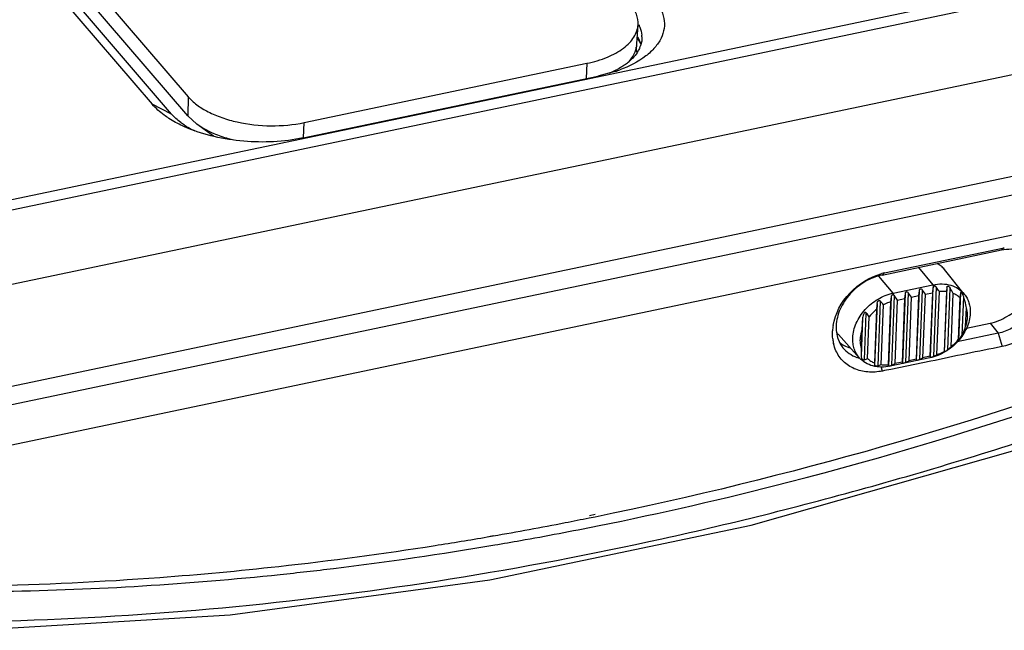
# Model space of a CAD drawing. Header units: inches. Extents: x 0 to 17, y 0 to 11.
# Tile 17 of 24: x 13.79 to 14.675, y 3.321 to 3.87. Entities that reach past the tile are written whole.
import ezdxf

# ---------------------------------------------------------------- set-up
doc = ezdxf.new("R2010")
doc.units = ezdxf.units.IN
doc.header["$LTSCALE"] = 0.935
doc.header["$MEASUREMENT"] = 0
doc.layers.get('0').update_dxf_attribs({"linetype": 'CONTINUOUS'})
doc.layers.add('1', color=7, linetype='CONTINUOUS')

msp = doc.modelspace()

# ---------------------------------------------------------------- linework, layer by layer
at = {"color": 7, "linetype": 'Continuous'}
for p, q in [((13.39332, 4.44058), (13.94176, 3.8005)), ((13.9414, 3.78347), (13.39297, 4.42355)), ((14.34497, 3.84816), (14.34599, 3.86525)), ((14.04606, 3.77729), (14.30008, 3.83056)), ((14.30008, 3.83056), (14.29942, 3.8169)), ((13.94176, 3.8005), (13.9414, 3.78347)), ((13.94956, 3.77602), (13.9414, 3.78347)), ((14.0454, 3.76357), (14.04606, 3.77729)), ((13.96447, 3.76504), (13.94956, 3.77602)), ((13.95501, 3.77242), (13.94956, 3.77602)), ((14.56518, 3.64041), (14.67253, 3.66291)), ((14.56743, 3.64225), (14.67496, 3.66491)), ((14.67496, 3.66491), (14.67253, 3.66291)), ((14.56518, 3.64041), (14.56743, 3.64225)), ((14.64092, 3.59255), (14.66214, 3.59707)), ((14.66214, 3.59707), (14.66959, 3.58811)), ((14.66959, 3.58811), (14.63271, 3.58038)), ((14.66959, 3.58811), (14.67302, 3.57609)), ((14.56551, 3.55416), (14.56445, 3.55787)), ((14.60888, 3.56293), (14.57302, 3.55569)), ((14.30747, 3.42522), (14.30229, 3.42413)), ((14.30737, 3.42306), (14.30219, 3.42201)), ((14.21582, 3.40602), (14.21053, 3.40491)), ((14.2158, 3.4058), (14.21053, 3.40489))]:
    msp.add_line(p, q, dxfattribs=at)
msp.add_lwpolyline([(13.52613, 3.32581), (13.7486, 3.32155), (13.97944, 3.33509), (14.21286, 3.36659), (14.4477, 3.41575), (14.68279, 3.48236), (14.91651, 3.56603), (15.14347, 3.66452)], dxfattribs=at)
for centre, radius, start, end in [((14.32361, 3.84945), 0.0214, 350.23941, 356.5535), ((14.57822, 3.59116), 0.05221, 101.90086, 104.83902), ((14.56556, 3.58756), 0.04502, 170.37783, 176.63798), ((14.55793, 3.58739), 0.03736, 186.7079, 193.31383), ((14.55266, 3.59626), 0.03144, 251.3063, 255.69332), ((14.97545, 1.55218), 2.04352, 101.35752, 101.57222)]:
    msp.add_arc(centre, radius, start, end, dxfattribs=at)
for points, knots in [([(14.34599, 3.86524), (14.34618, 3.86842), (14.34498, 3.8753), (14.34121, 3.88107), (14.3389, 3.88378)], [0, 0, 0, 0, 0.471758, 1, 1, 1, 1]), ([(14.30008, 3.83056), (14.30634, 3.83187), (14.31783, 3.83522), (14.33063, 3.84202), (14.33828, 3.84869), (14.34241, 3.85389), (14.3451, 3.85944), (14.34588, 3.86334), (14.34599, 3.86524)], [0, 0, 0, 0, 0.313195, 0.583279, 0.701022, 0.807994, 0.906456, 1, 1, 1, 1]), ([(14.3447, 3.84582), (14.34428, 3.8434), (14.34252, 3.83845), (14.3394, 3.83427), (14.33757, 3.83229)], [0, 0, 0, 0, 0.476557, 1, 1, 1, 1]), ([(13.94176, 3.8005), (13.94405, 3.79783), (13.9497, 3.79276), (13.95999, 3.78654), (13.97225, 3.78141), (13.99099, 3.77618), (14.016, 3.77347), (14.03627, 3.77524), (14.04606, 3.77729)], [0, 0, 0, 0, 0.095318, 0.203681, 0.324011, 0.453988, 0.72921, 1, 1, 1, 1]), ([(13.96516, 3.76731), (13.96426, 3.76769), (13.9608, 3.76923), (13.95742, 3.77098), (13.95501, 3.77242)], [0, 0, 0, 0, 0.258674, 1, 1, 1, 1]), ([(13.9827, 3.76156), (13.98115, 3.76194), (13.9752, 3.76351), (13.96936, 3.76552), (13.96516, 3.76731)], [0, 0, 0, 0, 0.258745, 1, 1, 1, 1]), ([(13.59792, 3.33035), (13.85543, 3.3213), (14.18327, 3.35514), (14.5641, 3.45094), (14.82496, 3.53258), (15.0162, 3.61067), (15.14111, 3.66957)], [0, 0, 0, 0, 0.485381, 0.611879, 0.739852, 1, 1, 1, 1]), ([(14.67253, 3.66291), (14.67827, 3.66412), (14.68727, 3.66424), (14.69774, 3.65998), (14.70194, 3.65657), (14.70369, 3.65464)], [0, 0, 0, 0, 0.525025, 0.766989, 1, 1, 1, 1]), ([(14.98661, 3.63613), (14.93106, 3.6124), (14.71038, 3.5245), (14.48093, 3.45835), (14.30737, 3.42306)], [0, 0, 0, 0, 0.254333, 1, 1, 1, 1]), ([(14.52118, 3.59509), (14.52299, 3.60585), (14.53421, 3.62648), (14.55403, 3.63877), (14.56484, 3.64164)], [0, 0, 0, 0, 0.493735, 1, 1, 1, 1]), ([(14.56518, 3.64041), (14.5598, 3.63928), (14.54921, 3.63497), (14.53607, 3.62423), (14.52686, 3.61041), (14.52411, 3.5998), (14.52389, 3.59467)], [0, 0, 0, 0, 0.251665, 0.512019, 0.765367, 1, 1, 1, 1]), ([(14.66215, 3.59707), (14.66749, 3.59821), (14.678, 3.60256), (14.69493, 3.61588), (14.70305, 3.63153), (14.70371, 3.64186)], [0, 0, 0, 0, 0.25465, 0.518009, 1, 1, 1, 1]), ([(14.30956, 3.41508), (14.36689, 3.42659), (14.59895, 3.47984), (14.82517, 3.55806), (14.98999, 3.6293)], [0, 0, 0, 0, 0.245648, 1, 1, 1, 1]), ([(14.52389, 3.59467), (14.52386, 3.59389), (14.52384, 3.59085), (14.52425, 3.5878), (14.5248, 3.58561)], [0, 0, 0, 0, 0.256889, 1, 1, 1, 1]), ([(14.69296, 3.59998), (14.68953, 3.59709), (14.68215, 3.59216), (14.67381, 3.589), (14.66959, 3.58811)], [0, 0, 0, 0, 0.509631, 1, 1, 1, 1]), ([(14.5248, 3.58561), (14.52505, 3.58463), (14.52622, 3.58085), (14.52821, 3.57733), (14.53007, 3.57504)], [0, 0, 0, 0, 0.254783, 1, 1, 1, 1]), ([(14.70109, 3.59058), (14.69907, 3.58876), (14.69079, 3.58218), (14.68079, 3.57767), (14.67309, 3.57611)], [0, 0, 0, 0, 0.257024, 1, 1, 1, 1]), ([(14.53676, 3.57472), (14.53592, 3.57496), (14.53266, 3.57603), (14.52959, 3.57769), (14.52757, 3.57923)], [0, 0, 0, 0, 0.257166, 1, 1, 1, 1]), ([(14.53007, 3.57504), (14.53166, 3.57308), (14.53547, 3.56957), (14.54013, 3.5673), (14.54258, 3.56647)], [0, 0, 0, 0, 0.493017, 1, 1, 1, 1]), ([(14.67302, 3.57609), (14.66232, 3.57392), (14.64089, 3.56975), (14.61955, 3.56517), (14.60888, 3.56293)], [0, 0, 0, 0, 0.500155, 1, 1, 1, 1]), ([(14.56553, 3.55417), (14.56119, 3.55328), (14.55253, 3.55264), (14.54018, 3.55555), (14.52998, 3.56225), (14.5254, 3.56883), (14.52377, 3.57237)], [0, 0, 0, 0, 0.270403, 0.522695, 0.762349, 1, 1, 1, 1]), ([(14.30219, 3.42201), (14.29499, 3.42056), (14.26625, 3.41487), (14.23743, 3.40956), (14.2158, 3.4058)], [0, 0, 0, 0, 0.250647, 1, 1, 1, 1]), ([(14.21725, 3.39796), (14.22495, 3.39927), (14.25578, 3.40463), (14.28653, 3.41045), (14.30956, 3.41508)], [0, 0, 0, 0, 0.24929, 1, 1, 1, 1]), ([(14.21053, 3.40489), (14.1949, 3.4022), (14.13266, 3.39197), (14.07011, 3.38359), (14.02318, 3.37841)], [0, 0, 0, 0, 0.251487, 1, 1, 1, 1]), ([(14.02443, 3.37147), (14.04047, 3.37314), (14.10494, 3.38042), (14.16918, 3.38979), (14.21725, 3.39796)], [0, 0, 0, 0, 0.248439, 1, 1, 1, 1]), ([(13.5352, 3.36362), (13.6156, 3.3573), (13.77908, 3.35273), (13.94226, 3.36288), (14.02443, 3.37147)], [0, 0, 0, 0, 0.49396, 1, 1, 1, 1]), ([(14.02318, 3.37841), (13.98765, 3.37449), (13.84737, 3.36149), (13.70611, 3.35852), (13.60106, 3.36259)], [0, 0, 0, 0, 0.253737, 1, 1, 1, 1])]:
    msp.add_open_spline(points, degree=3, knots=knots, dxfattribs=at)
for points in [[(14.52082, 3.58302), (14.52054, 3.5854), (14.52048, 3.58781), (14.52062, 3.5902)], [(14.52377, 3.57237), (14.52283, 3.57442), (14.5221, 3.57658), (14.52157, 3.57878)]]:
    msp.add_open_spline(points, degree=3, dxfattribs=at)
at = {"layer": '1', "color": 7, "linetype": 'Continuous'}
for p, q in [((13.36112, 4.43382), (13.90955, 3.79375)), ((13.92695, 3.7849), (13.37852, 4.42498)), ((15.10308, 3.98457), (13.49295, 3.64695)), ((13.49737, 3.63887), (15.10749, 3.97649)), ((13.51606, 3.57605), (15.12619, 3.91367)), ((14.34542, 3.85274), (14.34694, 3.85041)), ((14.34694, 3.85041), (14.34833, 3.84762)), ((15.1462, 3.82615), (13.53608, 3.48853)), ((14.32525, 3.82318), (14.3099, 3.81909)), ((14.04515, 3.76358), (14.3099, 3.81909)), ((13.53798, 3.4726), (15.1481, 3.81022)), ((13.92695, 3.7849), (13.90955, 3.79375)), ((15.14809, 3.77392), (13.53797, 3.4363)), ((14.59779, 3.64724), (14.61079, 3.63158)), ((14.63906, 3.62332), (14.62124, 3.64531)), ((14.57501, 3.62408), (14.56226, 3.63944)), ((14.57501, 3.62408), (14.61079, 3.63158)), ((14.59903, 3.56468), (14.60147, 3.62683)), ((14.60415, 3.6232), (14.60147, 3.62683)), ((14.61089, 3.6288), (14.60845, 3.56665)), ((14.61089, 3.6288), (14.61047, 3.62453)), ((14.61079, 3.63158), (14.61127, 3.6299)), ((14.61127, 3.6299), (14.61089, 3.62879)), ((14.61207, 3.63042), (14.61127, 3.62991)), ((14.61155, 3.56738), (14.61399, 3.62937)), ((14.62333, 3.62936), (14.62106, 3.57134)), ((14.62333, 3.62936), (14.62293, 3.62546)), ((14.6242, 3.57329), (14.62638, 3.62872)), ((14.57332, 3.62084), (14.57088, 3.55886)), ((14.57332, 3.62084), (14.57289, 3.6164)), ((14.57398, 3.55942), (14.57642, 3.62157)), ((14.57549, 3.6224), (14.5745, 3.62254)), ((14.57501, 3.62408), (14.57549, 3.6224)), ((14.57643, 3.62156), (14.57549, 3.6224)), ((14.5791, 3.61795), (14.57642, 3.62157)), ((14.57686, 3.56084), (14.5791, 3.61795)), ((14.5791, 3.61795), (14.58543, 3.61927)), ((14.58543, 3.61927), (14.58318, 3.56216)), ((14.58585, 3.62355), (14.5834, 3.5614)), ((14.58585, 3.62355), (14.58543, 3.61927)), ((14.5865, 3.56205), (14.58895, 3.6242)), ((14.59162, 3.62057), (14.58895, 3.6242)), ((14.58938, 3.56346), (14.59162, 3.62057)), ((14.59162, 3.62057), (14.59795, 3.6219)), ((14.59795, 3.6219), (14.59571, 3.56479)), ((14.59837, 3.62618), (14.59593, 3.56403)), ((14.59837, 3.62618), (14.59795, 3.6219)), ((14.6019, 3.56609), (14.60415, 3.6232)), ((14.60415, 3.6232), (14.61047, 3.62453)), ((14.61047, 3.62453), (14.60823, 3.56741)), ((14.61444, 3.56896), (14.61666, 3.62558)), ((14.62293, 3.62546), (14.62082, 3.57173)), ((14.62713, 3.57592), (14.62901, 3.62387)), ((14.63514, 3.62008), (14.63366, 3.58237)), ((14.63554, 3.62399), (14.63389, 3.58197)), ((14.63554, 3.62399), (14.63514, 3.62008)), ((14.63714, 3.58632), (14.6385, 3.62094)), ((14.5602, 3.60945), (14.55832, 3.56149)), ((14.56067, 3.61494), (14.55849, 3.55951)), ((14.56154, 3.55886), (14.56382, 3.61688)), ((14.5644, 3.5599), (14.56651, 3.61363)), ((14.57289, 3.6164), (14.57067, 3.55978)), ((14.64026, 3.59403), (14.64093, 3.61101)), ((14.54774, 3.6019), (14.54638, 3.56729)), ((14.54774, 3.6019), (14.54707, 3.59133)), ((14.54933, 3.56424), (14.55098, 3.60625)), ((14.55219, 3.56528), (14.55367, 3.60299)), ((14.54707, 3.59133), (14.5464, 3.57435)), ((14.54498, 3.56587), (14.52599, 3.58686)), ((14.63389, 3.58197), (14.63505, 3.58317)), ((14.63505, 3.58317), (14.63714, 3.58632)), ((14.5464, 3.57435), (14.54638, 3.56729)), ((14.60822, 3.56606), (14.57244, 3.55856)), ((14.59571, 3.56479), (14.58938, 3.56346)), ((14.59571, 3.56479), (14.59593, 3.56403)), ((14.59703, 3.56399), (14.59903, 3.56468)), ((14.59903, 3.56468), (14.6019, 3.56609)), ((14.60823, 3.56741), (14.6019, 3.56609)), ((14.60822, 3.56606), (14.60878, 3.56652)), ((14.60823, 3.56741), (14.60845, 3.56665)), ((14.60845, 3.56665), (14.60878, 3.56652)), ((14.60878, 3.56652), (14.60956, 3.56664)), ((14.60956, 3.56664), (14.61155, 3.56738)), ((14.55832, 3.56149), (14.55849, 3.55951)), ((14.57067, 3.55978), (14.57088, 3.55886)), ((14.57199, 3.55876), (14.57265, 3.55891)), ((14.57244, 3.55856), (14.573, 3.55902)), ((14.573, 3.55902), (14.57399, 3.55943)), ((14.57398, 3.55942), (14.57686, 3.56084)), ((14.58318, 3.56216), (14.57686, 3.56084)), ((14.58318, 3.56216), (14.5834, 3.5614)), ((14.58451, 3.56136), (14.5865, 3.56205)), ((14.5865, 3.56205), (14.58938, 3.56346))]:
    msp.add_line(p, q, dxfattribs=at)
for centre, radius, start, end in [((14.31864, 3.8377), 0.03172, 27.6288, 31.04679), ((14.32106, 3.83895), 0.02899, 22.26355, 27.6532), ((14.32258, 3.8396), 0.02734, 21.5213, 22.21539), ((14.32338, 3.83991), 0.02649, 17.9446, 21.5351), ((14.32681, 3.8538), 0.02266, 1.26977, 5.31241), ((14.36147, 3.84618), 0.01756, 198.54902, 199.48464), ((14.32444, 3.8545), 0.02513, 336.73009, 342.22087), ((14.30477, 3.87125), 0.05123, 305.82378, 310.28054), ((14.28849, 3.89893), 0.08341, 292.30975, 296.06058), ((14.29216, 3.89135), 0.07499, 296.08768, 298.28705), ((14.28602, 3.94249), 0.12559, 288.20115, 289.49106), ((14.28772, 3.93765), 0.12045, 289.49392, 290.3545), ((14.30202, 3.87498), 0.05586, 304.80026, 305.87181), ((13.979, 3.83673), 0.07384, 236.64589, 239.4202), ((13.98403, 3.8453), 0.08377, 239.44243, 243.28624), ((13.98759, 3.85223), 0.09156, 243.24388, 244.27519), ((14.32638, 3.42379), 0.35353, 34.80466, 35.55623), ((14.48937, 3.55123), 0.15741, 27.48541, 29.4927), ((16.31508, 3.46266), 1.76101, 175.03919, 175.21867), ((13.03864, 2.35244), 1.98115, 39.5382, 39.66037), ((13.51194, 2.74523), 1.34943, 39.46826, 39.64778), ((14.54321, 3.60244), 0.02323, 216.08675, 222.14483), ((14.65036, 3.59215), 0.01935, 210.36425, 211.7246), ((14.58746, 3.61708), 0.05717, 310.00149, 313.94394), ((14.37791, 4.03883), 0.5046, 289.85995, 290.20581), ((14.55281, 3.6784), 0.1256, 297.88707, 299.38537), ((14.64467, 3.586), 0.02779, 210.88975, 211.82915), ((14.30998, 4.25622), 0.74134, 289.83575, 290.07104), ((14.57069, 3.56571), 0.00708, 286.06533, 289.07046)]:
    msp.add_arc(centre, radius, start, end, dxfattribs=at)
for points, knots in [([(14.36036, 3.88828), (14.36461, 3.88332), (14.36961, 3.87448), (14.36983, 3.86169), (14.36692, 3.85262), (14.36113, 3.84418), (14.34933, 3.83344), (14.33787, 3.82777), (14.32962, 3.82471)], [0, 0, 0, 0, 0.229733, 0.334724, 0.442289, 0.559381, 0.690565, 1, 1, 1, 1]), ([(14.34653, 3.86526), (14.34693, 3.8645), (14.34831, 3.86154), (14.34915, 3.85831), (14.34937, 3.8559)], [0, 0, 0, 0, 0.260299, 1, 1, 1, 1]), ([(14.34752, 3.84458), (14.34704, 3.84345), (14.34462, 3.83876), (14.34097, 3.83478), (14.33789, 3.83217)], [0, 0, 0, 0, 0.232201, 1, 1, 1, 1]), ([(14.34398, 3.84508), (14.34403, 3.84395), (14.34426, 3.84242), (14.3447, 3.84096), (14.34482, 3.84059)], [0, 0, 0, 0, 0.744875, 1, 1, 1, 1]), ([(14.3339, 3.82911), (14.33342, 3.82877), (14.33141, 3.82742), (14.32931, 3.82619), (14.32769, 3.82531)], [0, 0, 0, 0, 0.242818, 1, 1, 1, 1]), ([(13.92451, 3.78106), (13.92303, 3.78201), (13.91763, 3.78571), (13.91267, 3.79011), (13.90955, 3.79375)], [0, 0, 0, 0, 0.267829, 1, 1, 1, 1]), ([(13.94125, 3.77236), (13.93974, 3.773), (13.93398, 3.77554), (13.92842, 3.77854), (13.92451, 3.78106)], [0, 0, 0, 0, 0.261354, 1, 1, 1, 1]), ([(13.93841, 3.77506), (13.93728, 3.7758), (13.93315, 3.77869), (13.92935, 3.7821), (13.92695, 3.7849)], [0, 0, 0, 0, 0.267234, 1, 1, 1, 1]), ([(14.04515, 3.76358), (14.02767, 3.75992), (14.0004, 3.75864), (13.96559, 3.76397), (13.94896, 3.76914), (13.94125, 3.77236)], [0, 0, 0, 0, 0.507745, 0.762456, 1, 1, 1, 1]), ([(14.62124, 3.64531), (14.62035, 3.64641), (14.61835, 3.64845), (14.61602, 3.6501), (14.61479, 3.65082)], [0, 0, 0, 0, 0.497173, 1, 1, 1, 1]), ([(14.59954, 3.62782), (14.59937, 3.62778), (14.59904, 3.62763), (14.59868, 3.62722), (14.59846, 3.62672), (14.59839, 3.62636), (14.59837, 3.62618)], [0, 0, 0, 0, 0.247042, 0.493637, 0.744345, 1, 1, 1, 1]), ([(14.60147, 3.62683), (14.60124, 3.62714), (14.60082, 3.62756), (14.60011, 3.62785), (14.59972, 3.62786), (14.59954, 3.62782)], [0, 0, 0, 0, 0.508776, 0.758682, 1, 1, 1, 1]), ([(14.61079, 3.63158), (14.61353, 3.63216), (14.61899, 3.63272), (14.6269, 3.63159), (14.63384, 3.6285), (14.63755, 3.62518), (14.63906, 3.62332)], [0, 0, 0, 0, 0.271803, 0.526849, 0.767476, 1, 1, 1, 1]), ([(14.61399, 3.62937), (14.61387, 3.62953), (14.61362, 3.62983), (14.61316, 3.63021), (14.61272, 3.6304), (14.61234, 3.63047), (14.61216, 3.63044), (14.61207, 3.63042)], [0, 0, 0, 0, 0.255881, 0.509675, 0.758008, 0.879544, 1, 1, 1, 1]), ([(14.62333, 3.62936), (14.62337, 3.62971), (14.62352, 3.6302), (14.62398, 3.63046), (14.62432, 3.63053), (14.62477, 3.63043), (14.62525, 3.63013), (14.62568, 3.62972), (14.62606, 3.62925), (14.62628, 3.6289), (14.62638, 3.62872)], [0, 0, 0, 0, 0.236446, 0.291711, 0.347307, 0.464225, 0.590905, 0.723993, 0.860886, 1, 1, 1, 1]), ([(14.53884, 3.584), (14.53901, 3.58849), (14.54079, 3.59537), (14.54531, 3.6036), (14.55137, 3.61143), (14.56102, 3.61934), (14.5703, 3.62309), (14.57501, 3.62408)], [0, 0, 0, 0, 0.234064, 0.35949, 0.488466, 0.748773, 1, 1, 1, 1]), ([(14.5745, 3.62254), (14.57441, 3.62252), (14.57423, 3.62248), (14.57393, 3.62227), (14.57362, 3.62192), (14.57341, 3.6214), (14.57334, 3.62103), (14.57332, 3.62084)], [0, 0, 0, 0, 0.12248, 0.246628, 0.493682, 0.744778, 1, 1, 1, 1]), ([(14.58702, 3.62519), (14.58685, 3.62516), (14.58651, 3.625), (14.58615, 3.62459), (14.58593, 3.62409), (14.58586, 3.62373), (14.58585, 3.62355)], [0, 0, 0, 0, 0.247042, 0.493637, 0.744345, 1, 1, 1, 1]), ([(14.58895, 3.6242), (14.58872, 3.62451), (14.58829, 3.62493), (14.58758, 3.62522), (14.5872, 3.62523), (14.58702, 3.62519)], [0, 0, 0, 0, 0.508776, 0.758682, 1, 1, 1, 1]), ([(14.62293, 3.62546), (14.62242, 3.62552), (14.62034, 3.62574), (14.61823, 3.62571), (14.61666, 3.62558)], [0, 0, 0, 0, 0.244885, 1, 1, 1, 1]), ([(14.63514, 3.62008), (14.63425, 3.62087), (14.63231, 3.62233), (14.63014, 3.62341), (14.62901, 3.62387)], [0, 0, 0, 0, 0.494715, 1, 1, 1, 1]), ([(14.63667, 3.62437), (14.63661, 3.62442), (14.63653, 3.62454), (14.63635, 3.62466), (14.63616, 3.62473), (14.63597, 3.62474), (14.63579, 3.62465), (14.63566, 3.62448), (14.63558, 3.62425), (14.63555, 3.62408), (14.63554, 3.62399)], [0, 0, 0, 0, 0.131358, 0.254327, 0.368859, 0.47385, 0.579818, 0.701592, 0.843496, 1, 1, 1, 1]), ([(14.6385, 3.62094), (14.63829, 3.62159), (14.63798, 3.62238), (14.63751, 3.62327), (14.63726, 3.62368), (14.637, 3.62407), (14.63677, 3.62427), (14.63667, 3.62437)], [0, 0, 0, 0, 0.521693, 0.647128, 0.769589, 0.887756, 1, 1, 1, 1]), ([(14.64093, 3.61101), (14.6408, 3.61184), (14.64019, 3.61519), (14.63929, 3.61849), (14.6385, 3.62094)], [0, 0, 0, 0, 0.245499, 1, 1, 1, 1]), ([(14.63906, 3.62332), (14.63999, 3.62218), (14.64164, 3.61967), (14.64398, 3.614), (14.64452, 3.60927), (14.6444, 3.60614)], [0, 0, 0, 0, 0.241481, 0.487043, 1, 1, 1, 1]), ([(14.5602, 3.60944), (14.5596, 3.60896), (14.55725, 3.60699), (14.55512, 3.60477), (14.55367, 3.60299)], [0, 0, 0, 0, 0.250903, 1, 1, 1, 1]), ([(14.56067, 3.61494), (14.5607, 3.61535), (14.56084, 3.61597), (14.56121, 3.61671), (14.5616, 3.6172), (14.56214, 3.61753), (14.563, 3.61761), (14.56356, 3.6172), (14.56382, 3.61688)], [0, 0, 0, 0, 0.250422, 0.375757, 0.500986, 0.626167, 0.751589, 1, 1, 1, 1]), ([(14.57289, 3.6164), (14.57235, 3.61622), (14.57016, 3.61544), (14.56805, 3.61446), (14.56651, 3.61363)], [0, 0, 0, 0, 0.246994, 1, 1, 1, 1]), ([(14.64197, 3.60281), (14.642, 3.60352), (14.642, 3.60628), (14.64154, 3.60905), (14.64093, 3.61101)], [0, 0, 0, 0, 0.257511, 1, 1, 1, 1]), ([(14.54901, 3.60601), (14.54856, 3.60545), (14.54801, 3.60406), (14.54779, 3.60263), (14.54774, 3.6019)], [0, 0, 0, 0, 0.498677, 1, 1, 1, 1]), ([(14.55098, 3.60625), (14.55085, 3.60641), (14.55062, 3.60661), (14.55024, 3.60672), (14.54984, 3.6067), (14.54939, 3.60646), (14.54913, 3.60617), (14.54901, 3.60601)], [0, 0, 0, 0, 0.250985, 0.376403, 0.501429, 0.75015, 1, 1, 1, 1]), ([(14.6444, 3.60614), (14.64422, 3.60165), (14.64244, 3.59478), (14.63793, 3.58654), (14.63186, 3.57871), (14.62221, 3.57081), (14.61293, 3.56705), (14.60822, 3.56606)], [0, 0, 0, 0, 0.234064, 0.35949, 0.488466, 0.748773, 1, 1, 1, 1]), ([(14.64026, 3.59403), (14.64051, 3.59476), (14.6414, 3.59761), (14.64188, 3.60059), (14.64197, 3.60281)], [0, 0, 0, 0, 0.257566, 1, 1, 1, 1]), ([(14.54707, 3.59133), (14.54682, 3.5906), (14.54593, 3.58775), (14.54545, 3.58477), (14.54536, 3.58255)], [0, 0, 0, 0, 0.257566, 1, 1, 1, 1]), ([(14.63714, 3.58632), (14.63746, 3.58692), (14.63873, 3.58939), (14.63971, 3.59201), (14.64026, 3.59403)], [0, 0, 0, 0, 0.244663, 1, 1, 1, 1]), ([(14.54498, 3.56587), (14.54392, 3.56704), (14.54203, 3.56963), (14.54004, 3.57406), (14.53891, 3.57892), (14.53877, 3.58229), (14.53884, 3.584)], [0, 0, 0, 0, 0.2412, 0.486003, 0.738072, 1, 1, 1, 1]), ([(14.54536, 3.58255), (14.54533, 3.58184), (14.54533, 3.57908), (14.54579, 3.57631), (14.5464, 3.57435)], [0, 0, 0, 0, 0.257511, 1, 1, 1, 1]), ([(14.62713, 3.57592), (14.62773, 3.5764), (14.63007, 3.57837), (14.63221, 3.58059), (14.63366, 3.58237)], [0, 0, 0, 0, 0.250903, 1, 1, 1, 1]), ([(14.57244, 3.55856), (14.56981, 3.55801), (14.56459, 3.55745), (14.55698, 3.55841), (14.55023, 3.56117), (14.54653, 3.56417), (14.54498, 3.56587)], [0, 0, 0, 0, 0.27123, 0.526461, 0.767583, 1, 1, 1, 1]), ([(14.54638, 3.56729), (14.54638, 3.56686), (14.54647, 3.56631), (14.54672, 3.5657), (14.54688, 3.56539), (14.54709, 3.56507), (14.54729, 3.56491), (14.54739, 3.56482)], [0, 0, 0, 0, 0.467419, 0.59066, 0.719027, 0.85419, 1, 1, 1, 1]), ([(14.54739, 3.56482), (14.54744, 3.56476), (14.54754, 3.56463), (14.54775, 3.56448), (14.54799, 3.56435), (14.54835, 3.5642), (14.54881, 3.56413), (14.54917, 3.56419), (14.54933, 3.56424)], [0, 0, 0, 0, 0.111146, 0.229488, 0.357662, 0.494167, 0.770065, 1, 1, 1, 1]), ([(14.55219, 3.56528), (14.55308, 3.56449), (14.55502, 3.56304), (14.55719, 3.56195), (14.55832, 3.56149)], [0, 0, 0, 0, 0.494715, 1, 1, 1, 1]), ([(14.61444, 3.56896), (14.61498, 3.56914), (14.61717, 3.56992), (14.61928, 3.5709), (14.62082, 3.57173)], [0, 0, 0, 0, 0.246994, 1, 1, 1, 1]), ([(14.6242, 3.57329), (14.62395, 3.57307), (14.62354, 3.57275), (14.62295, 3.57232), (14.62244, 3.57199), (14.62195, 3.57169), (14.62151, 3.57146), (14.62126, 3.57135), (14.62107, 3.57131), (14.62106, 3.57134)], [0, 0, 0, 0, 0.266243, 0.420011, 0.584706, 0.749916, 0.887928, 0.970187, 1, 1, 1, 1]), ([(14.56154, 3.55886), (14.56119, 3.55874), (14.56045, 3.5586), (14.55956, 3.55866), (14.55898, 3.55889), (14.55865, 3.55911), (14.55851, 3.55935), (14.55849, 3.55951)], [0, 0, 0, 0, 0.320955, 0.65427, 0.773501, 0.865143, 1, 1, 1, 1]), ([(14.5644, 3.5599), (14.56491, 3.55984), (14.56699, 3.55962), (14.56909, 3.55965), (14.57067, 3.55978)], [0, 0, 0, 0, 0.244885, 1, 1, 1, 1]), ([(14.57088, 3.55886), (14.57091, 3.55875), (14.57119, 3.55867), (14.57146, 3.55868), (14.57175, 3.5587), (14.5719, 3.55874), (14.57199, 3.55876)], [0, 0, 0, 0, 0.28108, 0.576006, 0.771498, 1, 1, 1, 1]), ([(14.5834, 3.5614), (14.58342, 3.56136), (14.58351, 3.56129), (14.58374, 3.56127), (14.58408, 3.56128), (14.58435, 3.56133), (14.58451, 3.56136)], [0, 0, 0, 0, 0.101282, 0.2816, 0.579466, 1, 1, 1, 1]), ([(14.59593, 3.56403), (14.59594, 3.56399), (14.59604, 3.56391), (14.59626, 3.56389), (14.5966, 3.56391), (14.59688, 3.56396), (14.59703, 3.56399)], [0, 0, 0, 0, 0.101282, 0.2816, 0.579466, 1, 1, 1, 1])]:
    msp.add_open_spline(points, degree=3, knots=knots, dxfattribs=at)
msp.add_open_spline([(14.34946, 3.8543), (14.34952, 3.85179), (14.34913, 3.84923), (14.34837, 3.84683)], degree=3, dxfattribs=at)

doc.saveas('drawing.dxf')
